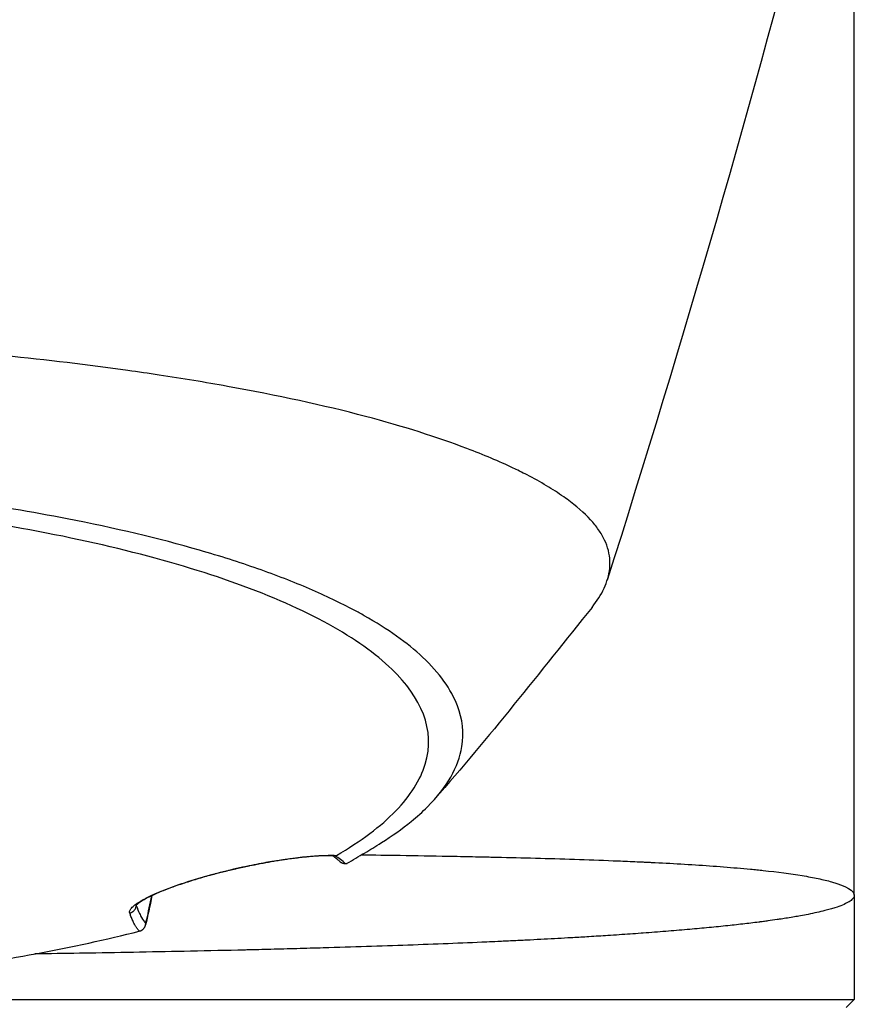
# Model space of a CAD drawing. Header units: millimetres. Extents: x 0 to 7374, y 0 to 4200.
# Tile 204 of 256: x 2062 to 2112, y 1945 to 2005. Entities that reach past the tile are written whole.
import ezdxf

# ---------------------------------------------------------------- set-up
doc = ezdxf.new("R2010")
doc.units = ezdxf.units.MM
doc.header["$LTSCALE"] = 0.2

# ---------------------------------------------------------------- blocks, each defined once
blk = doc.blocks.new('A$C98759802')
for p, q in [((76, 1044.3), (76, 1126)), ((76, 1044.3), (76, 1038)), ((32.594, 1043.692), (32.593, 1043.677)), ((-76, 1038), (76, 1038)), ((75.5, 1037.5), (76, 1038))]:
    blk.add_line(p, q)
for centre, major_axis, ratio, start_param, end_param in [((44.336, 1046.892), (-0.397, 0.145), 0.38961, 2.470106, 2.815549), ((40.234, 1045.812), (-5.432, 0.569), 0.38707, 3.591567, 3.816568), ((45.089, 1046.474), (-0.49, 0.079), 0.507496, 1.923793, 2.176935), ((32.842, 1042.327), (-0.299, -0.161), 0.490811, 1.096472, 1.36867)]:
    blk.add_ellipse(centre, major_axis=major_axis, ratio=ratio, start_param=start_param, end_param=end_param)
for points in [[(73.628, 1107.097), (69.915, 1092.37), (65.629, 1077.789), (61.064, 1063.345)], [(60.146, 1061.703), (56.989, 1057.779), (53.878, 1053.797), (50.645, 1050.122)], [(33.541, 1044.272), (33.411, 1043.623), (33.282, 1043.029), (33.155, 1042.497)], [(32.589, 1043.686), (32.59, 1043.683), (32.591, 1043.68), (32.593, 1043.677)]]:
    blk.add_open_spline(points, degree=3)
for points, knots in [([(60.146, 1061.703), (60.454, 1062.086), (60.696, 1062.468), (60.964, 1063.052), (61.038, 1063.249), (61.211, 1063.854), (61.253, 1064.263), (61.173, 1065.093), (61.045, 1065.513), (60.77, 1066.035), (60.709, 1066.139), (60.51, 1066.449), (60.356, 1066.651), (59.829, 1067.26), (59.386, 1067.674), (58.714, 1068.185), (58.57, 1068.288), (58.108, 1068.612), (57.762, 1068.837), (57.023, 1069.278), (56.631, 1069.495), (56.067, 1069.788), (55.911, 1069.867), (55.632, 1070.006), (55.506, 1070.067), (54.529, 1070.532), (53.595, 1070.925), (50.785, 1071.987), (48.725, 1072.646), (43.922, 1073.92), (41.096, 1074.522), (36.769, 1075.305), (35.388, 1075.536), (33.342, 1075.846), (32.708, 1075.938), (29.689, 1076.36), (27.197, 1076.662), (22.712, 1077.105), (20.728, 1077.27), (15.739, 1077.629), (12.619, 1077.805), (6.341, 1078.027), (3.218, 1078.069), (0, 1078.078)], [3.441811, 3.441811, 3.441811, 3.441811, 3.949545, 3.949545, 4.206652, 4.206652, 4.738739, 4.738739, 5.291947, 5.291947, 5.430727, 5.430727, 5.707631, 5.707631, 6.282241, 6.282241, 6.427689, 6.427689, 6.766127, 6.766127, 7.099376, 7.099376, 7.223437, 7.223437, 7.319112, 7.319112, 7.934551, 7.934551, 9.024941, 9.024941, 10.236224, 10.236224, 10.77586, 10.77586, 11.0135, 11.0135, 11.919346, 11.919346, 12.597116, 12.597116, 13.609698, 13.609698, 14.62284, 14.62284, 14.62284, 14.62284]), ([(45.335, 1046.225), (45.689, 1046.435), (46.038, 1046.642), (46.767, 1047.073), (47.014, 1047.22), (48.055, 1047.881), (48.661, 1048.304), (49.57, 1049.048), (49.896, 1049.342), (51.375, 1050.825), (52.076, 1052.051), (52.412, 1054.112), (52.322, 1054.935), (51.627, 1056.751), (50.921, 1057.734), (48.983, 1059.55), (47.806, 1060.391), (46.179, 1061.31), (45.975, 1061.422), (44.938, 1061.975), (44.037, 1062.405), (42.09, 1063.241), (41.044, 1063.648), (38.825, 1064.427), (37.652, 1064.801), (33.96, 1065.866), (31.272, 1066.504), (26.3, 1067.47), (24.103, 1067.834), (20.125, 1068.389), (18.379, 1068.601), (13.932, 1069.063), (11.19, 1069.278), (7.04, 1069.504), (5.623, 1069.564), (2.822, 1069.647), (1.412, 1069.671), (0, 1069.671)], [-11.154238, -11.154238, -11.154238, -11.154238, -10.868129, -10.868129, -10.55799, -10.55799, -10.063125, -10.063125, -9.746706, -9.746706, -8.479112, -8.479112, -7.633641, -7.633641, -6.611509, -6.611509, -5.689122, -5.689122, -5.561638, -5.561638, -5.052877, -5.052877, -4.538879, -4.538879, -4.025725, -4.025725, -3.004294, -3.004294, -2.253425, -2.253425, -1.690162, -1.690162, -0.844455, -0.844455, -0.423499, -0.423499, -0.000001, -0.000001, -0.000001, -0.000001]), ([(44.694, 1046.705), (45.425, 1047.131), (46.102, 1047.57), (47.307, 1048.474), (47.83, 1048.93), (49.167, 1050.31), (49.771, 1051.262), (50.701, 1054.316), (49.8, 1056.259), (46.09, 1059.859), (42.886, 1061.611), (34.586, 1064.601), (29.65, 1065.82), (21.251, 1067.226), (18.249, 1067.624), (12.101, 1068.244), (8.927, 1068.471), (3.862, 1068.68), (1.931, 1068.725), (0, 1068.726)], [-9.811279, -9.811279, -9.811279, -9.811279, -9.398642, -9.398642, -8.992054, -8.992054, -8.186721, -8.186721, -6.422299, -6.422299, -4.443931, -4.443931, -2.53415, -2.53415, -1.54967, -1.54967, -0.579407, -0.579407, -0.000001, -0.000001, -0.000001, -0.000001]), ([(32.197, 1043.217), (32.19, 1043.238), (32.186, 1043.26), (32.187, 1043.283), (32.188, 1043.306), (32.193, 1043.331), (32.202, 1043.356), (32.211, 1043.382), (32.224, 1043.409), (32.242, 1043.436), (32.26, 1043.464), (32.282, 1043.493), (32.308, 1043.522), (32.334, 1043.552), (32.363, 1043.582), (32.398, 1043.613), (32.431, 1043.643), (32.469, 1043.675), (32.511, 1043.707), (32.552, 1043.739), (32.598, 1043.773), (32.649, 1043.807), (32.696, 1043.839), (32.748, 1043.872), (32.804, 1043.906), (32.858, 1043.939), (32.916, 1043.973), (32.979, 1044.008), (33.04, 1044.042), (33.104, 1044.077), (33.173, 1044.113), (33.193, 1044.123), (33.212, 1044.133), (33.232, 1044.143), (33.237, 1044.145), (33.243, 1044.148), (33.248, 1044.151), (33.3, 1044.177), (33.353, 1044.203), (33.409, 1044.23), (33.465, 1044.256), (33.522, 1044.283), (33.582, 1044.31), (33.641, 1044.337), (33.702, 1044.364), (33.765, 1044.391), (33.827, 1044.418), (33.891, 1044.446), (33.957, 1044.473), (34.023, 1044.501), (34.091, 1044.529), (34.162, 1044.557), (34.228, 1044.584), (34.297, 1044.611), (34.367, 1044.638), (34.437, 1044.665), (34.508, 1044.692), (34.581, 1044.72), (34.652, 1044.746), (34.725, 1044.773), (34.8, 1044.801), (34.818, 1044.807), (34.836, 1044.813), (34.854, 1044.82), (34.858, 1044.821), (34.861, 1044.822), (34.865, 1044.824), (35.003, 1044.874), (35.146, 1044.923), (35.291, 1044.973), (35.433, 1045.021), (35.578, 1045.069), (35.725, 1045.116), (35.87, 1045.163), (36.018, 1045.209), (36.167, 1045.255), (36.314, 1045.3), (36.462, 1045.344), (36.612, 1045.387), (36.761, 1045.43), (36.91, 1045.473), (37.06, 1045.514), (37.081, 1045.519), (37.102, 1045.525), (37.123, 1045.531), (37.238, 1045.562), (37.353, 1045.593), (37.47, 1045.623), (37.587, 1045.654), (37.705, 1045.684), (37.823, 1045.714), (37.943, 1045.744), (38.063, 1045.773), (38.184, 1045.802), (38.202, 1045.807), (38.221, 1045.811), (38.239, 1045.815), (38.298, 1045.83), (38.359, 1045.844), (38.42, 1045.858), (38.482, 1045.873), (38.543, 1045.887), (38.606, 1045.901), (38.668, 1045.915), (38.731, 1045.93), (38.793, 1045.944), (38.857, 1045.958), (38.921, 1045.972), (38.984, 1045.986), (39.048, 1046), (39.112, 1046.014), (39.175, 1046.027), (39.24, 1046.041), (39.303, 1046.055), (39.366, 1046.068), (39.4, 1046.075), (39.434, 1046.082), (39.468, 1046.089), (39.586, 1046.113), (39.704, 1046.137), (39.821, 1046.16), (39.938, 1046.183), (40.055, 1046.206), (40.171, 1046.228), (40.286, 1046.25), (40.4, 1046.271), (40.514, 1046.291), (40.537, 1046.295), (40.56, 1046.299), (40.583, 1046.303), (40.637, 1046.313), (40.692, 1046.323), (40.748, 1046.332), (40.803, 1046.342), (40.859, 1046.351), (40.914, 1046.36), (40.97, 1046.37), (41.025, 1046.379), (41.08, 1046.388), (41.136, 1046.397), (41.191, 1046.406), (41.245, 1046.414), (41.3, 1046.423), (41.354, 1046.431), (41.407, 1046.439), (41.461, 1046.448), (41.514, 1046.456), (41.564, 1046.463), (41.595, 1046.467), (41.625, 1046.472), (41.654, 1046.476), (41.696, 1046.482), (41.739, 1046.488), (41.781, 1046.494), (41.908, 1046.512), (42.033, 1046.529), (42.155, 1046.544), (42.281, 1046.56), (42.404, 1046.575), (42.525, 1046.589), (42.644, 1046.602), (42.761, 1046.615), (42.876, 1046.626), (42.99, 1046.637), (43.101, 1046.647), (43.211, 1046.656), (43.318, 1046.665), (43.423, 1046.673), (43.526, 1046.68), (43.627, 1046.687), (43.725, 1046.692), (43.821, 1046.697), (43.913, 1046.701), (44.002, 1046.704), (44.09, 1046.707), (44.175, 1046.709), (44.258, 1046.71), (44.338, 1046.711), (44.416, 1046.711), (44.491, 1046.71), (44.563, 1046.709), (44.608, 1046.708), (44.652, 1046.707), (44.694, 1046.705)], [0, 0, 0, 0, 0.0247189, 0.0247189, 0.0247189, 0.0500253, 0.0500253, 0.0500253, 0.0756765, 0.0756765, 0.0756765, 0.1011498, 0.1011498, 0.1011498, 0.1262074, 0.1262074, 0.1262074, 0.1507094, 0.1507094, 0.1507094, 0.1751353, 0.1751353, 0.1751353, 0.1981079, 0.1981079, 0.1981079, 0.22057, 0.22057, 0.22057, 0.2423404, 0.2423404, 0.2423404, 0.2484128, 0.2484128, 0.2484128, 0.25, 0.25, 0.25, 0.2656808, 0.2656808, 0.2656808, 0.2814171, 0.2814171, 0.2814171, 0.2970927, 0.2970927, 0.2970927, 0.3126058, 0.3126058, 0.3126058, 0.3282043, 0.3282043, 0.3282043, 0.343026, 0.343026, 0.343026, 0.3575588, 0.3575588, 0.3575588, 0.3716654, 0.3716654, 0.3716654, 0.375, 0.375, 0.375, 0.3756447, 0.3756447, 0.3756447, 0.4012665, 0.4012665, 0.4012665, 0.4263387, 0.4263387, 0.4263387, 0.4511292, 0.4511292, 0.4511292, 0.475607, 0.475607, 0.475607, 0.5, 0.5, 0.5, 0.5034039, 0.5034039, 0.5034039, 0.5220126, 0.5220126, 0.5220126, 0.5407772, 0.5407772, 0.5407772, 0.5596522, 0.5596522, 0.5596522, 0.5625, 0.5625, 0.5625, 0.5717661, 0.5717661, 0.5717661, 0.5810237, 0.5810237, 0.5810237, 0.5903295, 0.5903295, 0.5903295, 0.5998175, 0.5998175, 0.5998175, 0.6094627, 0.6094627, 0.6094627, 0.6194599, 0.6194599, 0.6194599, 0.625, 0.625, 0.625, 0.6445578, 0.6445578, 0.6445578, 0.6641438, 0.6641438, 0.6641438, 0.6835871, 0.6835871, 0.6835871, 0.6875, 0.6875, 0.6875, 0.6968023, 0.6968023, 0.6968023, 0.7060557, 0.7060557, 0.7060557, 0.7153204, 0.7153204, 0.7153204, 0.7247135, 0.7247135, 0.7247135, 0.7342326, 0.7342326, 0.7342326, 0.7440739, 0.7440739, 0.7440739, 0.75, 0.75, 0.75, 0.7586776, 0.7586776, 0.7586776, 0.784983, 0.784983, 0.784983, 0.81186, 0.81186, 0.81186, 0.8384256, 0.8384256, 0.8384256, 0.8647185, 0.8647185, 0.8647185, 0.8905437, 0.8905437, 0.8905437, 0.9157587, 0.9157587, 0.9157587, 0.9399252, 0.9399252, 0.9399252, 0.9634737, 0.9634737, 0.9634737, 0.986092, 0.986092, 0.986092, 0.9999984, 0.9999984, 0.9999984, 0.9999984]), ([(44.55, 1046.68), (44.148, 1046.697), (43.589, 1046.679), (42.219, 1046.551), (41.372, 1046.436), (40.062, 1046.2), (39.672, 1046.124), (38.582, 1045.894), (37.843, 1045.718), (36.569, 1045.372), (36.006, 1045.203), (35.028, 1044.879), (34.596, 1044.721), (33.841, 1044.415), (33.515, 1044.266), (32.972, 1043.981), (32.769, 1043.846), (32.602, 1043.703), (32.569, 1043.665), (32.56, 1043.652), (32.559, 1043.651), (32.559, 1043.651)], [0, 0, 0, 0, 0.313613, 0.313613, 0.632467, 0.632467, 0.759416, 0.759416, 0.979493, 0.979493, 1.158597, 1.158597, 1.325718, 1.325718, 1.500726, 1.500726, 1.699873, 1.699873, 1.801769, 1.801769, 1.819273, 1.819273, 1.819273, 1.819273]), ([(44.878, 1046.351), (44.853, 1046.376), (44.826, 1046.401), (44.768, 1046.451), (44.737, 1046.476), (44.673, 1046.527), (44.639, 1046.553), (44.567, 1046.605), (44.53, 1046.631), (44.477, 1046.665), (44.464, 1046.674), (44.45, 1046.683)], [3.4954647, 3.4954647, 3.4954647, 3.4954647, 3.5323726, 3.5323726, 3.5692806, 3.5692806, 3.6061885, 3.6061885, 3.6430965, 3.6430965, 3.6557087, 3.6557087, 3.6557087, 3.6557087]), ([(44.613, 1046.681), (44.599, 1046.679), (44.585, 1046.679), (44.572, 1046.679), (44.564, 1046.678), (44.557, 1046.679), (44.55, 1046.679)], [0.000167, 0.000167, 0.000167, 0.000167, 0.083395, 0.083395, 0.083395, 0.1285136, 0.1285136, 0.1285136, 0.1285136]), ([(46.207, 1046.741), (46.977, 1046.731), (47.756, 1046.721), (49.503, 1046.694), (50.475, 1046.678), (51.94, 1046.65), (52.43, 1046.641), (53.165, 1046.626), (53.41, 1046.62), (53.778, 1046.613), (53.901, 1046.61), (54.146, 1046.604), (54.294, 1046.601), (55.938, 1046.564), (57.514, 1046.522), (59.868, 1046.444), (60.652, 1046.416), (61.816, 1046.37), (62.202, 1046.353), (62.778, 1046.328), (63.065, 1046.315), (63.35, 1046.301), (63.54, 1046.292), (63.655, 1046.287), (64.927, 1046.224), (66.113, 1046.156), (67.824, 1046.035), (68.383, 1045.992), (69.197, 1045.922), (69.464, 1045.897), (69.858, 1045.859), (69.988, 1045.847), (70.245, 1045.82), (70.391, 1045.805), (71.364, 1045.7), (72.153, 1045.597), (73.193, 1045.426), (73.517, 1045.366), (73.962, 1045.273), (74.104, 1045.241), (74.375, 1045.176), (74.509, 1045.142), (75.55, 1044.852), (76, 1044.572), (76, 1044.3)], [0.4120262, 0.4120262, 0.4120262, 0.4120262, 0.4375, 0.4375, 0.46875, 0.46875, 0.484375, 0.484375, 0.4921875, 0.4921875, 0.4960937, 0.4960937, 0.5, 0.5, 0.5625, 0.5625, 0.59375, 0.59375, 0.609375, 0.609375, 0.6171875, 0.6210937, 0.6210937, 0.625, 0.625, 0.6875, 0.6875, 0.71875, 0.71875, 0.734375, 0.734375, 0.7421875, 0.7421875, 0.75, 0.75, 0.8125, 0.8125, 0.84375, 0.84375, 0.859375, 0.859375, 0.875, 0.875, 1, 1, 1, 1]), ([(44.878, 1046.351), (44.88, 1046.35), (44.882, 1046.348), (44.884, 1046.346), (44.891, 1046.339), (44.899, 1046.332), (44.908, 1046.325), (44.913, 1046.321), (44.919, 1046.316), (44.924, 1046.312), (44.939, 1046.301), (44.953, 1046.291), (44.968, 1046.283), (44.983, 1046.274), (44.998, 1046.265), (45.013, 1046.258), (45.029, 1046.251), (45.044, 1046.245), (45.06, 1046.239), (45.076, 1046.234), (45.092, 1046.229), (45.109, 1046.225), (45.125, 1046.222), (45.142, 1046.219), (45.158, 1046.217), (45.175, 1046.215), (45.191, 1046.214), (45.208, 1046.214), (45.212, 1046.214), (45.217, 1046.214), (45.221, 1046.214)], [0.4101287, 0.4101287, 0.4101287, 0.4101287, 0.4218283, 0.4218283, 0.4218283, 0.4704059, 0.4704059, 0.4704059, 0.5, 0.5, 0.5, 0.5733161, 0.5733161, 0.5733161, 0.6494231, 0.6494231, 0.6494231, 0.7283837, 0.7283837, 0.7283837, 0.8110775, 0.8110775, 0.8110775, 0.8949168, 0.8949168, 0.8949168, 0.9787717, 0.9787717, 0.9787717, 1, 1, 1, 1]), ([(76, 1044.3), (76, 1044.239), (75.978, 1044.179), (75.894, 1044.059), (75.83, 1043.999), (75.712, 1043.917), (75.674, 1043.893), (75.537, 1043.813), (75.422, 1043.758), (75.155, 1043.648), (75, 1043.592), (74.739, 1043.509), (74.645, 1043.481), (74.441, 1043.423), (74.332, 1043.394), (73.911, 1043.287), (73.573, 1043.212), (73.06, 1043.11), (72.903, 1043.08), (72.625, 1043.03), (72.504, 1043.008), (72.245, 1042.964), (72.107, 1042.941), (71.836, 1042.898), (71.704, 1042.877), (71.49, 1042.845), (71.41, 1042.833), (71.15, 1042.794), (70.967, 1042.769), (70.69, 1042.731), (70.598, 1042.718), (70.458, 1042.7), (70.412, 1042.694), (70.347, 1042.685), (70.33, 1042.683), (70.298, 1042.679), (70.281, 1042.677), (70.251, 1042.673), (70.239, 1042.671), (70.224, 1042.669), (70.224, 1042.669), (70.223, 1042.669), (69.912, 1042.629), (69.59, 1042.59), (68.922, 1042.512), (68.577, 1042.474), (67.85, 1042.398), (67.468, 1042.36), (66.694, 1042.286), (66.302, 1042.25), (65.479, 1042.178), (65.045, 1042.142), (64.158, 1042.071), (63.703, 1042.036), (63.194, 1041.999), (63.15, 1041.996), (62.675, 1041.962), (62.236, 1041.931), (61.559, 1041.886), (61.327, 1041.87), (60.721, 1041.831), (60.343, 1041.808), (59.64, 1041.765), (59.315, 1041.746), (58.92, 1041.723), (58.854, 1041.719), (58.753, 1041.714), (58.72, 1041.712), (58.419, 1041.695), (58.147, 1041.68), (57.599, 1041.65), (57.321, 1041.635), (56.76, 1041.606), (56.476, 1041.592), (55.904, 1041.563), (55.615, 1041.549), (55.031, 1041.521), (54.737, 1041.507), (54.222, 1041.484), (54.002, 1041.474), (53.78, 1041.464), (53.779, 1041.464), (53.777, 1041.464), (53.014, 1041.43), (52.235, 1041.397), (50.649, 1041.334), (49.842, 1041.303), (48.196, 1041.244), (47.359, 1041.215), (45.653, 1041.16), (44.786, 1041.134), (43.375, 1041.093), (42.843, 1041.078), (41.786, 1041.049), (41.263, 1041.035), (40.251, 1041.009), (39.765, 1040.997), (39.228, 1040.984), (39.181, 1040.983), (38.064, 1040.957), (36.979, 1040.932), (34.864, 1040.888), (33.836, 1040.868), (31.794, 1040.83), (30.782, 1040.813), (29.558, 1040.793), (29.36, 1040.79), (28.269, 1040.773), (27.368, 1040.759), (26.46, 1040.747)], [0, 0, 0, 0, 0.0108982, 0.0108982, 0.0221729, 0.0221729, 0.0268593, 0.0268593, 0.0379137, 0.0379137, 0.0496585, 0.0496585, 0.0558825, 0.0558825, 0.0625, 0.0625, 0.0805017, 0.0805017, 0.088102, 0.088102, 0.09375, 0.09375, 0.1000217, 0.1000217, 0.1058986, 0.1058986, 0.109375, 0.109375, 0.1171875, 0.1171875, 0.1210938, 0.1210938, 0.1230469, 0.1230469, 0.1238265, 0.1238265, 0.1245561, 0.1245561, 0.125, 0.125, 0.1250201, 0.1250201, 0.1250201, 0.1349896, 0.1349896, 0.1449769, 0.1449769, 0.1553592, 0.1553592, 0.1654143, 0.1654143, 0.1759603, 0.1759603, 0.1865064, 0.1865064, 0.1875, 0.1875, 0.1972148, 0.1972148, 0.2022042, 0.2022042, 0.2101236, 0.2101236, 0.216738, 0.216738, 0.2180828, 0.2180828, 0.21875, 0.21875, 0.2241294, 0.2241294, 0.229517, 0.229517, 0.2349373, 0.2349373, 0.2403851, 0.2403851, 0.2458944, 0.2458944, 0.25, 0.25, 0.2500261, 0.2500261, 0.2500261, 0.2642407, 0.2642407, 0.2783556, 0.2783556, 0.2924119, 0.2924119, 0.3063756, 0.3063756, 0.3146789, 0.3146789, 0.3226569, 0.3226569, 0.3299057, 0.3299057, 0.3306082, 0.3306082, 0.3464266, 0.3464266, 0.361009, 0.361009, 0.375, 0.375, 0.3777022, 0.3777022, 0.3898207, 0.3898207, 0.3898207, 0.3898207]), ([(33.168, 1042.592), (33.188, 1042.675), (33.208, 1042.76), (33.228, 1042.847), (33.329, 1043.282), (33.431, 1043.758), (33.534, 1044.269)], [0, 0, 0, 0, 0.0747008, 0.0747008, 0.0747008, 0.4501207, 0.4501207, 0.4501207, 0.4501207]), ([(32.197, 1043.217), (32.208, 1043.219), (32.219, 1043.222), (32.244, 1043.23), (32.256, 1043.234), (32.282, 1043.244), (32.295, 1043.249), (32.321, 1043.262), (32.334, 1043.269), (32.361, 1043.285), (32.374, 1043.293), (32.4, 1043.312), (32.413, 1043.322), (32.439, 1043.344), (32.451, 1043.356), (32.466, 1043.373), (32.47, 1043.377), (32.474, 1043.381), (32.474, 1043.382), (32.488, 1043.398), (32.499, 1043.414), (32.52, 1043.445), (32.529, 1043.461), (32.545, 1043.492), (32.552, 1043.507), (32.564, 1043.537), (32.568, 1043.551), (32.577, 1043.579), (32.58, 1043.593), (32.586, 1043.619), (32.588, 1043.631), (32.591, 1043.654), (32.592, 1043.665), (32.593, 1043.675), (32.593, 1043.676), (32.593, 1043.677)], [0, 0, 0, 0, 0.0799563, 0.0799563, 0.1552809, 0.1552809, 0.2267493, 0.2267493, 0.295062, 0.295062, 0.3595025, 0.3595025, 0.4220546, 0.4220546, 0.4822538, 0.4822538, 0.5, 0.5, 0.5022749, 0.5022749, 0.5703513, 0.5703513, 0.6374961, 0.6374961, 0.7044932, 0.7044932, 0.772107, 0.772107, 0.842287, 0.842287, 0.9149785, 0.9149785, 0.992514, 0.992514, 0.9999998, 0.9999998, 0.9999998, 0.9999998]), ([(32.776, 1042.123), (32.738, 1042.163), (32.699, 1042.209), (32.65, 1042.276), (32.639, 1042.291), (32.615, 1042.325), (32.602, 1042.345), (32.575, 1042.387), (32.562, 1042.408), (32.535, 1042.452), (32.522, 1042.475), (32.5, 1042.515), (32.49, 1042.533), (32.446, 1042.616), (32.411, 1042.687), (32.341, 1042.841), (32.307, 1042.923), (32.247, 1043.077), (32.222, 1043.145), (32.197, 1043.217)], [0, 0, 0, 0, 0.1955465, 0.1955465, 0.25, 0.25, 0.316968, 0.316968, 0.3833827, 0.3833827, 0.4499001, 0.4499001, 0.5, 0.5, 0.6857805, 0.6857805, 0.8673331, 0.8673331, 1, 1, 1, 1]), ([(32.593, 1043.677), (32.656, 1043.496), (32.721, 1043.335), (32.786, 1043.193), (32.808, 1043.147), (32.83, 1043.102), (32.852, 1043.059), (32.929, 1042.909), (33.008, 1042.785), (33.088, 1042.685), (33.104, 1042.665), (33.12, 1042.646), (33.136, 1042.628), (33.14, 1042.623), (33.144, 1042.618), (33.148, 1042.614), (33.155, 1042.606), (33.162, 1042.599), (33.168, 1042.592)], [0.0000154, 0.0000154, 0.0000154, 0.0000154, 0.3461425, 0.3461425, 0.3461425, 0.4608711, 0.4608711, 0.4608711, 0.8644062, 0.8644062, 0.8644062, 0.9453334, 0.9453334, 0.9453334, 0.9662472, 0.9662472, 0.9662472, 1, 1, 1, 1]), ([(32.86, 1042.151), (32.869, 1042.155), (32.88, 1042.16), (32.89, 1042.165), (32.9, 1042.17), (32.911, 1042.175), (32.921, 1042.181), (32.931, 1042.187), (32.941, 1042.194), (32.952, 1042.201), (32.962, 1042.207), (32.971, 1042.215), (32.981, 1042.222), (32.991, 1042.23), (33, 1042.238), (33.009, 1042.246), (33.018, 1042.254), (33.026, 1042.263), (33.034, 1042.271), (33.041, 1042.278), (33.047, 1042.285), (33.052, 1042.292), (33.054, 1042.294), (33.056, 1042.295), (33.057, 1042.297), (33.065, 1042.307), (33.071, 1042.316), (33.077, 1042.324), (33.082, 1042.332), (33.088, 1042.34), (33.094, 1042.35), (33.099, 1042.358), (33.104, 1042.367), (33.109, 1042.376), (33.113, 1042.385), (33.118, 1042.395), (33.122, 1042.404), (33.127, 1042.414), (33.131, 1042.424), (33.135, 1042.434), (33.139, 1042.444), (33.142, 1042.454), (33.145, 1042.464), (33.148, 1042.475), (33.151, 1042.485), (33.154, 1042.495), (33.156, 1042.505), (33.159, 1042.515), (33.16, 1042.525), (33.162, 1042.535), (33.164, 1042.545), (33.165, 1042.554), (33.166, 1042.565), (33.167, 1042.574), (33.168, 1042.581), (33.168, 1042.586), (33.168, 1042.589), (33.168, 1042.592)], [0.0001161, 0.0001161, 0.0001161, 0.0001161, 0.0637803, 0.0637803, 0.0637803, 0.1249809, 0.1249809, 0.1249809, 0.1847301, 0.1847301, 0.1847301, 0.2438088, 0.2438088, 0.2438088, 0.3029205, 0.3029205, 0.3029205, 0.3636494, 0.3636494, 0.3636494, 0.4124671, 0.4124671, 0.4124671, 0.4263054, 0.4263054, 0.4263054, 0.4942237, 0.4942237, 0.4942237, 0.5564796, 0.5564796, 0.5564796, 0.6056749, 0.6056749, 0.6056749, 0.6521932, 0.6521932, 0.6521932, 0.6976489, 0.6976489, 0.6976489, 0.743411, 0.743411, 0.743411, 0.7902882, 0.7902882, 0.7902882, 0.8393875, 0.8393875, 0.8393875, 0.8925152, 0.8925152, 0.8925152, 0.9601509, 0.9601509, 0.9601509, 0.9999998, 0.9999998, 0.9999998, 0.9999998]), ([(15.421, 1039.184), (17.024, 1039.347), (18.597, 1039.532), (22.321, 1040.032), (24.448, 1040.371), (28.701, 1041.165), (30.79, 1041.62), (32.776, 1042.123)], [1.867128, 1.867128, 1.867128, 1.867128, 2.576623, 2.576623, 3.603324, 3.603324, 4.698321, 4.698321, 4.698321, 4.698321])]:
    blk.add_open_spline(points, degree=3, knots=knots)

msp = doc.modelspace()

# ---------------------------------------------------------------- block references
msp.add_blockref('A$C98759802', (2036.257, 907.397))

doc.saveas('drawing.dxf')
